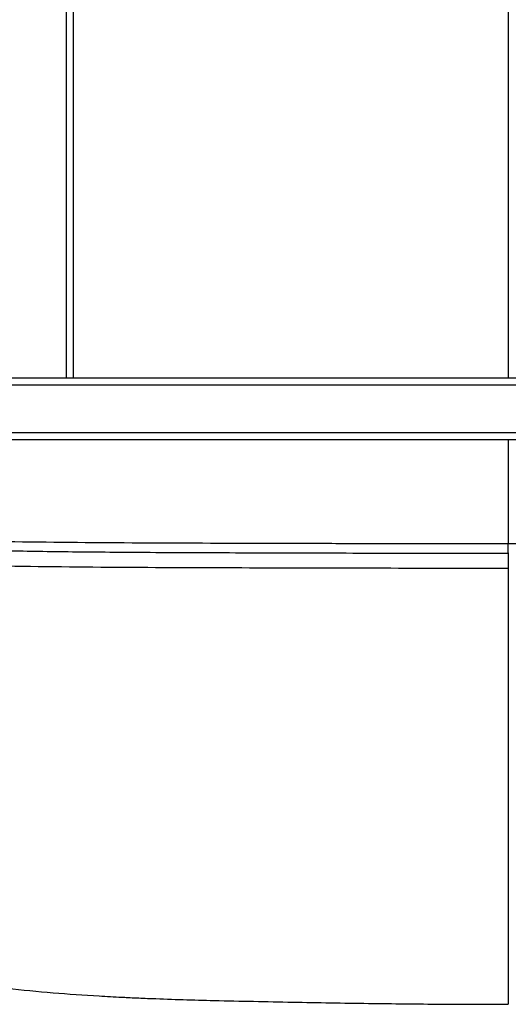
# Paper-space layout '_Bottom' of a CAD drawing. Header units: millimetres. Extents: x -468 to 468, y -619 to 155.
# Tile 3 of 10: x -197 to 0, y -619 to -222. Entities that reach past the tile are written whole.
import ezdxf

# ---------------------------------------------------------------- set-up
doc = ezdxf.new("R2010")
doc.units = ezdxf.units.MM

psp = doc.layouts.new('_Bottom')

# ---------------------------------------------------------------- linework, layer by layer
at = {"color": 7, "linetype": 'Continuous', "lineweight": 25}
for p, q in [((-178, -12.5), (-178, -366.5)), ((-175, -366.5), (-175, -12.5)), ((-300, -366.5), (300, -366.5)), ((300, -369.5), (-300, -369.5)), ((-300, -388.5), (300, -388.5)), ((300, -391.5), (-300, -391.5))]:
    psp.add_line(p, q, dxfattribs=at)
for points, knots in [([(0, -12.5), (0, -15.37), (0, -27.55), (0, -67.96), (0, -127.38), (0, -199.26), (0, -250.22), (0, -286.63), (0, -308.57), (0, -330.57), (0, -349.89), (0, -361.87), (0, -366.5)], [0, 0, 0, 0, 0.024469, 0.103895, 0.342716, 0.527973, 0.713226, 0.775138, 0.837133, 0.899125, 0.961056, 1, 1, 1, 1]), ([(0, -391.5), (0, -393.23), (0, -398.04), (0, -405.89), (0, -415.07), (0, -424.23), (0, -430.28), (0, -433.3)], [0, 0, 0, 0, 0.123527, 0.341833, 0.560118, 0.78007, 1, 1, 1, 1]), ([(-201.85, -432.46), (-185.06, -432.73), (-168.26, -432.87), (-134.63, -433.05), (-117.8, -433.11), (-92.56, -433.17), (-84.15, -433.19), (-67.32, -433.23), (-58.9, -433.25), (-33.66, -433.29), (-16.83, -433.3), (0, -433.3)], [0, 0, 0, 0, 0.25, 0.25, 0.5, 0.5, 0.625, 0.625, 0.75, 0.75, 1, 1, 1, 1]), ([(0, -433.3), (2.26, -433.3), (6.73, -433.3), (13.37, -433.3), (19.88, -433.3), (26.26, -433.29), (32.51, -433.29), (38.62, -433.28), (44.6, -433.27), (55.08, -433.26), (73.86, -433.23), (94.36, -433.17), (111.12, -433.12), (119.53, -433.1), (125.84, -433.07), (130.84, -433.06), (135.34, -433.04), (139.64, -433.02), (143.75, -433), (147.66, -432.98), (150.35, -432.97), (151.93, -432.96), (152.49, -432.95), (153.15, -432.95), (153.77, -432.94), (154.35, -432.94), (154.9, -432.94), (155.52, -432.94), (156.2, -432.93), (156.95, -432.93), (158.18, -432.92), (159.85, -432.91), (161.95, -432.9), (165.46, -432.87), (170.36, -432.83), (175.98, -432.78), (180.92, -432.74), (185.16, -432.69), (189.37, -432.64), (193.56, -432.59), (197.72, -432.53), (200.47, -432.48), (201.85, -432.46)], [0, 0, 0, 0, 0.033531, 0.066413, 0.098645, 0.130223, 0.161146, 0.191412, 0.221019, 0.249966, 0.347153, 0.499937, 0.554431, 0.59609, 0.624913, 0.648134, 0.670399, 0.691704, 0.712051, 0.731438, 0.74987, 0.752028, 0.75485, 0.758333, 0.761746, 0.764149, 0.766883, 0.769947, 0.773339, 0.777061, 0.78111, 0.791528, 0.801942, 0.812352, 0.843665, 0.874851, 0.896022, 0.917084, 0.938025, 0.958833, 0.979495, 1, 1, 1, 1]), ([(-201.46, -436.2), (-197.35, -436.27), (-188.7, -436.42), (-175.03, -436.6), (-160.03, -436.74), (-143.7, -436.86), (-126.02, -436.94), (-107.41, -437), (-87.91, -437.06), (-67.59, -437.11), (-46.1, -437.16), (-23.44, -437.19), (-7.94, -437.19), (0, -437.19)], [0, 0, 0, 0, 0.061439, 0.129386, 0.203883, 0.284955, 0.372658, 0.466988, 0.56198, 0.662783, 0.769385, 0.881788, 1, 1, 1, 1]), ([(0, -437.12), (0, -437.13), (0, -437.15), (0, -436.45), (0, -435.11), (0, -433.89), (0, -433.3)], [0, 0, 0, 0, 0.0859471, 0.3981325, 0.7103178, 1, 1, 1, 1]), ([(0, -436.99), (0, -437.05), (0, -437.14), (0, -437.38), (0, -437.54), (0, -437.93), (0, -438.16), (0, -438.68), (0, -438.98), (0, -439.61), (0, -439.95), (0, -440.65), (0, -441), (0, -441.71), (0, -442.05), (0, -442.72), (0, -443.04), (0, -443.34)], [0, 0, 0, 0, 0.125, 0.125, 0.25, 0.25, 0.375, 0.375, 0.5, 0.5, 0.625, 0.625, 0.75, 0.75, 0.875, 0.875, 1, 1, 1, 1]), ([(0, -443.34), (-16.83, -443.34), (-33.67, -443.32), (-58.92, -443.28), (-67.34, -443.26), (-84.17, -443.22), (-92.59, -443.2), (-117.84, -443.13), (-134.67, -443.08), (-168.3, -442.89), (-185.1, -442.74), (-201.84, -442.46)], [0, 0, 0, 0, 0.25, 0.25, 0.375, 0.375, 0.5, 0.5, 0.75, 0.75, 1, 1, 1, 1]), ([(0, -443.34), (0, -447.51), (0, -453.78), (0, -461.85), (0, -468.49), (0, -475.57), (0, -482.99), (0, -489.93), (0, -497.05), (0, -504.21), (0, -511.37), (0, -518.02), (0, -526.55), (0, -536.69), (0, -547.6), (0, -557.23), (0, -565.67), (0, -573.33), (0, -580.34), (0, -586.85), (0, -593.08), (0, -599.1), (0, -604.7), (0, -609.67), (0, -613.87), (0, -616.98), (0, -618.69), (0, -618.96), (0, -618.99)], [0, 0, 0, 0, 0.029249, 0.044022, 0.058795, 0.078732, 0.098662, 0.119253, 0.139852, 0.167143, 0.194481, 0.221862, 0.24921, 0.305103, 0.360997, 0.41297, 0.464974, 0.517037, 0.569144, 0.621253, 0.673296, 0.726801, 0.780393, 0.833986, 0.887525, 0.940992, 0.994414, 1, 1, 1, 1]), ([(-201.84, -612.63), (-195.67, -613.24), (-183.37, -614.45), (-167.93, -615.5), (-158.11, -616.04), (-153.39, -616.27), (-150.5, -616.4), (-147.04, -616.56), (-136.32, -616.99), (-116.25, -617.57), (-87.17, -618.15), (-56.64, -618.68), (-27.71, -619), (-8.95, -619.02), (0, -619.04)], [0, 0, 0, 0, 0.09334, 0.186108, 0.231303, 0.240126, 0.256588, 0.274103, 0.2916, 0.415661, 0.57179, 0.722324, 0.867629, 1, 1, 1, 1])]:
    psp.add_open_spline(points, degree=3, knots=knots, dxfattribs=at)

doc.saveas('drawing.dxf')
